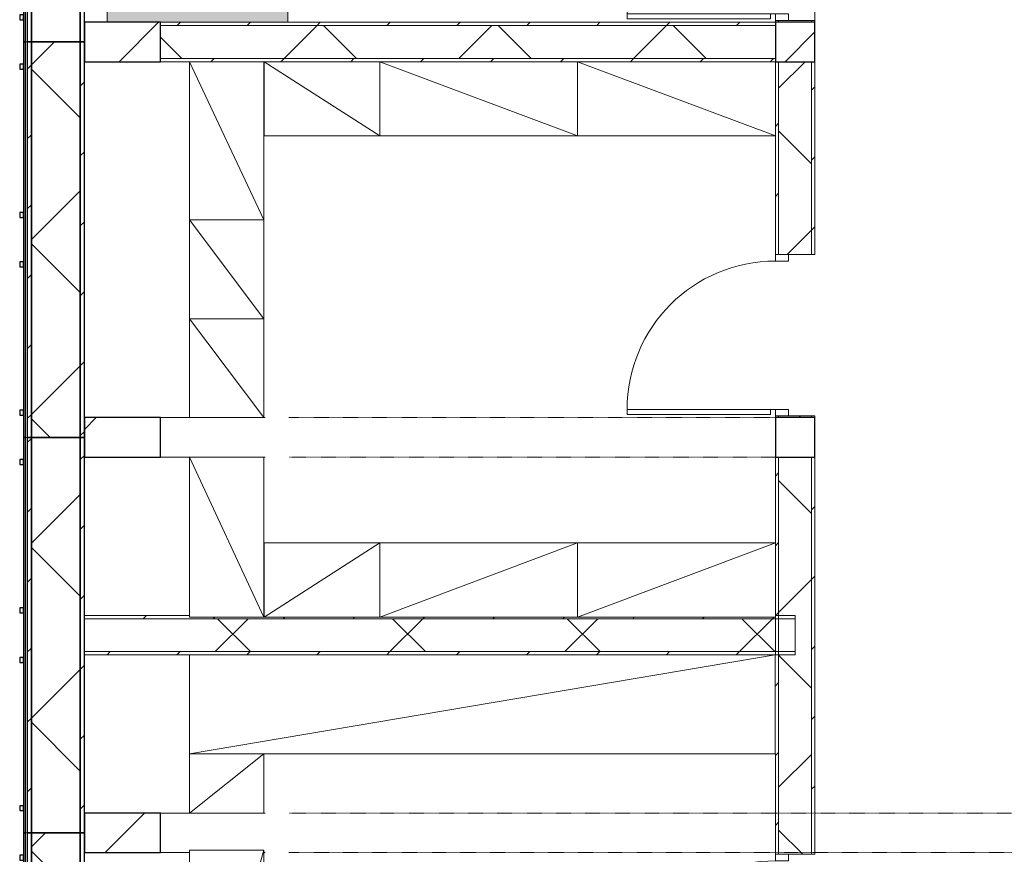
# Model space of a CAD drawing. Header units: centimetres. Extents: x 6036 to 22185, y 5782 to 11383.
# Tile 49 of 183: x 11014 to 11611, y 8829 to 9335. Entities that reach past the tile are written whole.
import ezdxf

# ---------------------------------------------------------------- set-up
doc = ezdxf.new("R2010")
doc.units = ezdxf.units.CM
doc.linetypes.add('Dash', pattern=[0.6, 0.3, -0.3])
for name, color, linetype, lineweight in [('A-COLS', 52, 'Continuous', 9), ('A-COLS-HDLN', 52, 'Dash', 9), ('A-DOOR', 31, 'Continuous', 9), ('A-DOOR-FRAM', 31, 'Continuous', 9), ('A-DOOR-OPNG', 31, 'Continuous', 9), ('A-FLOR', 192, 'Continuous', 9), ('A-GENM', 13, 'Continuous', 9), ('A-WALL', 113, 'Continuous', 9), ('A-WALL-FNSH', 113, 'Continuous', 25), ('A-WALL-PATT', 111, 'Continuous', 25), ('Q-CASE', 31, 'Continuous', 9), ('S-BEAM', 12, 'Continuous', 9)]:
    doc.layers.add(name, color=color, linetype=linetype, lineweight=lineweight)
pattern_1 = [(45, (5468.8, 0), (-33.67596, 33.67596), [])]
pattern_2 = [(45, (5468.8, 0), (-21.2132, 21.2132), [])]
pattern_3 = [(45, (5468.8, 0), (-53.033, 53.033), []), (135, (5468.8, 0), (-53.033, -53.033), [])]

# ---------------------------------------------------------------- blocks, each defined once
blk = doc.blocks.new('GEMO_WregaPolowkaDrewno - GEMO_WregaPolowkaDrewno-8249762-7-01 ZestMeble')
at = {"layer": 'A-COLS-HDLN', "color": 254}
for p, q in [((-12, -295.15), (-12, 24)), ((12, 24), (12, -295.15))]:
    blk.add_line(p, q, dxfattribs=at)
blk = doc.blocks.new('GEMO_WregaCentrumParterDrewno - GEMO_WregaCentrumParterDrewno-5879637-7-01 ZestMeble')
at = {"layer": 'A-COLS-HDLN', "color": 254}
for p, q in [((-12, 168), (-12, -295.15)), ((12, -295.15), (12, 168))]:
    blk.add_line(p, q, dxfattribs=at)
blk = doc.blocks.new('GEMO_PanelElewacyjny_OknaGora - GEMO_PanelElewacyjny_Standard_240_-5497134-7-01 ZestMeble')
at = {"layer": 'S-BEAM'}
h = blk.add_hatch(dxfattribs=at)
h.set_pattern_fill('FP_92', color=256, style=0, pattern_type=2)
h.set_pattern_definition([(135, (9201.887, -6003.758), (-21.2132, -21.2132), [])])
h.paths.add_polyline_path([(120, -419.28), (-120, -419.28), (-120, -421.82), (120, -421.82)])
h.paths.add_polyline_path([(120, -453.92), (120, -451.38), (-120, -451.38), (-120, -453.92), (-25.48, -453.92)])
h = blk.add_hatch(dxfattribs=at)
h.set_pattern_fill('FP_91', color=256, style=0, pattern_type=2)
h.set_pattern_definition([(135, (9201.89, -6003.76), (-53.033, -53.033), []), (225, (9201.89, -6003.76), (53.033, -53.033), [])])
h.paths.add_polyline_path([(120, -421.82), (-120, -421.82), (-120, -451.38), (120, -451.38)])
at = {"layer": 'S-BEAM', "lineweight": 25}
for p, q in [((120, -419.28), (-120, -419.28)), ((-120, -419.28), (-120, -421.82)), ((120, -421.82), (-120, -421.82)), ((-120, -421.82), (-120, -451.38)), ((-120, -421.82), (120, -421.82)), ((120, -421.82), (120, -419.28)), ((120, -451.38), (120, -421.82)), ((-120, -451.38), (120, -451.38)), ((120, -451.38), (-120, -451.38)), ((-120, -451.38), (-120, -453.92)), ((-120, -453.92), (120, -453.92)), ((120, -453.92), (120, -451.38)), ((120, -455.07), (-120, -455.07)), ((-120, -455.07), (-120, -456.23)), ((-120, -456.23), (120, -456.23)), ((-103.5, -456.23), (-106.5, -456.23)), ((-106.5, -456.23), (-106.5, -458.54)), ((-106.5, -458.54), (-103.5, -458.54)), ((-103.5, -458.54), (-103.5, -456.23)), ((-13.5, -456.23), (-16.5, -456.23)), ((-16.5, -456.23), (-16.5, -458.54)), ((-16.5, -458.54), (-13.5, -458.54)), ((-13.5, -458.54), (-13.5, -456.23)), ((16.5, -456.23), (13.5, -456.23)), ((13.5, -456.23), (13.5, -458.54)), ((13.5, -458.54), (16.5, -458.54)), ((16.5, -458.54), (16.5, -456.23)), ((106.5, -456.23), (103.5, -456.23)), ((103.5, -456.23), (103.5, -458.54)), ((103.5, -458.54), (106.5, -458.54)), ((106.5, -458.54), (106.5, -456.23)), ((120, -456.23), (120, -455.07))]:
    blk.add_line(p, q, dxfattribs=at)
at = {"layer": 'S-BEAM'}
for p, q in [((-120, -455.07), (-120, -453.92)), ((120, -453.92), (120, -455.07))]:
    blk.add_line(p, q, dxfattribs=at)
blk = doc.blocks.new('GEMO_PanelElewacyjny_OknaGora - GEMO_PanelElewacyjny_Standard_240_-V38-7-01 ZestMeble')
at = {"layer": 'S-BEAM'}
h = blk.add_hatch(dxfattribs=at)
h.set_pattern_fill('FP_94', color=256, style=0, pattern_type=2)
h.set_pattern_definition([(135, (9441.887, -6003.758), (-21.2132, -21.2132), [])])
h.paths.add_polyline_path([(120, -453.92), (120, -451.38), (-120, -451.38), (-120, -453.92), (34.87, -453.92)])
h.paths.add_polyline_path([(120, -419.28), (-120, -419.28), (-120, -421.82), (120, -421.82)])
h = blk.add_hatch(dxfattribs=at)
h.set_pattern_fill('FP_93', color=256, style=0, pattern_type=2)
h.set_pattern_definition([(135, (9441.89, -6003.76), (-53.033, -53.033), []), (225, (9441.89, -6003.76), (53.033, -53.033), [])])
h.paths.add_polyline_path([(120, -451.38), (120, -421.82), (-120, -421.82), (-120, -451.38), (34.87, -451.38)])
at = {"layer": 'S-BEAM', "lineweight": 25}
for p, q in [((120, -419.28), (-120, -419.28)), ((-120, -419.28), (-120, -421.82)), ((120, -421.82), (-120, -421.82)), ((-120, -421.82), (-120, -451.38)), ((-120, -421.82), (120, -421.82)), ((120, -421.82), (120, -419.28)), ((120, -451.38), (120, -421.82)), ((-120, -451.38), (120, -451.38)), ((120, -451.38), (-120, -451.38)), ((-120, -451.38), (-120, -453.92)), ((-120, -453.92), (120, -453.92)), ((120, -453.92), (120, -451.38)), ((120, -455.07), (-120, -455.07)), ((-120, -455.07), (-120, -456.23)), ((-120, -456.23), (120, -456.23)), ((-103.5, -456.23), (-106.5, -456.23)), ((-106.5, -456.23), (-106.5, -458.54)), ((-106.5, -458.54), (-103.5, -458.54)), ((-103.5, -458.54), (-103.5, -456.23)), ((-13.5, -456.23), (-16.5, -456.23)), ((-16.5, -456.23), (-16.5, -458.54)), ((-16.5, -458.54), (-13.5, -458.54)), ((-13.5, -458.54), (-13.5, -456.23)), ((16.5, -456.23), (13.5, -456.23)), ((13.5, -456.23), (13.5, -458.54)), ((13.5, -458.54), (16.5, -458.54)), ((16.5, -458.54), (16.5, -456.23)), ((106.5, -456.23), (103.5, -456.23)), ((103.5, -456.23), (103.5, -458.54)), ((103.5, -458.54), (106.5, -458.54)), ((106.5, -458.54), (106.5, -456.23)), ((120, -456.23), (120, -455.07))]:
    blk.add_line(p, q, dxfattribs=at)
at = {"layer": 'S-BEAM'}
for p, q in [((-120, -455.07), (-120, -453.92)), ((120, -453.92), (120, -455.07))]:
    blk.add_line(p, q, dxfattribs=at)
blk = doc.blocks.new('GEMO_PanelElewacyjny_OknaGoraWysokie_Nowe - GEMO_PanelElewacyjny_Standard_240_-6794185-7-01 ZestMeble')
at = {"layer": 'S-BEAM'}
h = blk.add_hatch(dxfattribs=at)
h.set_pattern_fill('FP_6', color=256, style=0, pattern_type=2)
h.set_pattern_definition([(135, (8721.887, -6003.758), (-21.2132, -21.2132), [])])
h.paths.add_polyline_path([(120, -453.92), (120, -451.38), (-120, -451.38), (-120, -453.92), (33.47, -453.92)])
h.paths.add_polyline_path([(120, -419.28), (-120, -419.28), (-120, -421.82), (120, -421.82)])
h = blk.add_hatch(dxfattribs=at)
h.set_pattern_fill('FP_5', color=256, style=0, pattern_type=2)
h.set_pattern_definition([(135, (8721.89, -6003.76), (-53.033, -53.033), []), (225, (8721.89, -6003.76), (53.033, -53.033), [])])
h.paths.add_polyline_path([(120, -421.82), (-120, -421.82), (-120, -451.38), (120, -451.38)])
at = {"layer": 'S-BEAM', "lineweight": 25}
for p, q in [((120, -419.28), (-120, -419.28)), ((-120, -419.28), (-120, -421.82)), ((120, -421.82), (-120, -421.82)), ((-120, -421.82), (-120, -451.38)), ((-120, -421.82), (120, -421.82)), ((120, -421.82), (120, -419.28)), ((120, -451.38), (120, -421.82)), ((-120, -451.38), (120, -451.38)), ((120, -451.38), (-120, -451.38)), ((-120, -451.38), (-120, -453.92)), ((-120, -453.92), (120, -453.92)), ((120, -453.92), (120, -451.38)), ((120, -455.07), (-120, -455.07)), ((-120, -455.07), (-120, -456.23)), ((-120, -456.23), (120, -456.23)), ((-103.5, -456.23), (-106.5, -456.23)), ((-106.5, -456.23), (-106.5, -458.54)), ((-106.5, -458.54), (-103.5, -458.54)), ((-103.5, -458.54), (-103.5, -456.23)), ((-13.5, -456.23), (-16.5, -456.23)), ((-16.5, -456.23), (-16.5, -458.54)), ((-16.5, -458.54), (-13.5, -458.54)), ((-13.5, -458.54), (-13.5, -456.23)), ((16.5, -456.23), (13.5, -456.23)), ((13.5, -456.23), (13.5, -458.54)), ((13.5, -458.54), (16.5, -458.54)), ((16.5, -458.54), (16.5, -456.23)), ((106.5, -456.23), (103.5, -456.23)), ((103.5, -456.23), (103.5, -458.54)), ((103.5, -458.54), (106.5, -458.54)), ((106.5, -458.54), (106.5, -456.23)), ((120, -456.23), (120, -455.07))]:
    blk.add_line(p, q, dxfattribs=at)
at = {"layer": 'S-BEAM'}
for p, q in [((-120, -455.07), (-120, -453.92)), ((120, -453.92), (120, -455.07))]:
    blk.add_line(p, q, dxfattribs=at)
blk = doc.blocks.new('GEMO_PanelElewacyjny_OknaGora - GEMO_PanelElewacyjny_Standard_240_-V72-7-01 ZestMeble')
at = {"layer": 'S-BEAM'}
h = blk.add_hatch(dxfattribs=at)
h.set_pattern_fill('FP_152', color=256, style=0, pattern_type=2)
h.set_pattern_definition([(135, (8961.887, -6003.758), (-21.2132, -21.2132), [])])
h.paths.add_polyline_path([(120, -451.38), (-120, -451.38), (-120, -453.92), (120, -453.92)])
h.paths.add_polyline_path([(120, -419.28), (-120, -419.28), (-120, -421.82), (120, -421.82)])
h = blk.add_hatch(dxfattribs=at)
h.set_pattern_fill('FP_151', color=256, style=0, pattern_type=2)
h.set_pattern_definition([(135, (8961.89, -6003.76), (-53.033, -53.033), []), (225, (8961.89, -6003.76), (53.033, -53.033), [])])
h.paths.add_polyline_path([(120, -421.82), (-120, -421.82), (-120, -451.38), (120, -451.38)])
at = {"layer": 'S-BEAM', "lineweight": 25}
for p, q in [((120, -419.28), (-120, -419.28)), ((-120, -419.28), (-120, -421.82)), ((120, -421.82), (-120, -421.82)), ((-120, -421.82), (-120, -451.38)), ((-120, -421.82), (120, -421.82)), ((120, -421.82), (120, -419.28)), ((120, -451.38), (120, -421.82)), ((-120, -451.38), (120, -451.38)), ((120, -451.38), (-120, -451.38)), ((-120, -451.38), (-120, -453.92)), ((-120, -453.92), (120, -453.92)), ((120, -453.92), (120, -451.38)), ((120, -455.07), (-120, -455.07)), ((-120, -455.07), (-120, -456.23)), ((-120, -456.23), (120, -456.23)), ((-103.5, -456.23), (-106.5, -456.23)), ((-106.5, -456.23), (-106.5, -458.54)), ((-106.5, -458.54), (-103.5, -458.54)), ((-103.5, -458.54), (-103.5, -456.23)), ((-13.5, -456.23), (-16.5, -456.23)), ((-16.5, -456.23), (-16.5, -458.54)), ((-16.5, -458.54), (-13.5, -458.54)), ((-13.5, -458.54), (-13.5, -456.23)), ((16.5, -456.23), (13.5, -456.23)), ((13.5, -456.23), (13.5, -458.54)), ((13.5, -458.54), (16.5, -458.54)), ((16.5, -458.54), (16.5, -456.23)), ((106.5, -456.23), (103.5, -456.23)), ((103.5, -456.23), (103.5, -458.54)), ((103.5, -458.54), (106.5, -458.54)), ((106.5, -458.54), (106.5, -456.23)), ((120, -456.23), (120, -455.07))]:
    blk.add_line(p, q, dxfattribs=at)
at = {"layer": 'S-BEAM'}
for p, q in [((-120, -455.07), (-120, -453.92)), ((120, -453.92), (120, -455.07))]:
    blk.add_line(p, q, dxfattribs=at)
blk = doc.blocks.new('CASE_Szafa_P2 - E21-S_Regal_Instx60x100__Administracja_high-5883805-7-01 ZestMeble')
at = {"layer": 'Q-CASE'}
for p, q in [((177.7, 0), (-177.7, 0)), ((-177.7, 0), (-177.7, -60)), ((177.7, 0), (-177.7, 0)), ((-177.7, 0), (-177.7, -60)), ((-177.7, -60), (177.7, 0)), ((177.7, 0), (-177.7, 0)), ((177.7, -60), (177.7, 0)), ((177.7, -60), (177.7, 0)), ((-177.7, -60), (177.7, -60)), ((-177.7, -60), (177.7, -60))]:
    blk.add_line(p, q, dxfattribs=at)
blk = doc.blocks.new('CASE_Szafa_P2 - E21-S_Regal_Instx60x100__Administracja_low-5883797-7-01 ZestMeble')
at = {"layer": 'Q-CASE'}
for p, q in [((-78, 45), (78, 45)), ((-78, 0), (-78, 45)), ((-78, 45), (78, 45)), ((-78, 0), (-78, 45)), ((-78, 45), (78, 0)), ((78, 45), (78, 0)), ((78, 45), (78, 0)), ((78, 0), (-78, 0)), ((78, 0), (-78, 0)), ((78, 0), (-78, 0))]:
    blk.add_line(p, q, dxfattribs=at)
blk = doc.blocks.new('DOOR_Drzwi-1S_P1 - C13-D_Drzwi_90x200_-8233002-7-01 ZestMeble')
at = {"layer": 'A-DOOR'}
for p, q in [((45, -12), (45, -102)), ((48, -15), (45, -15)), ((48, -15), (48, -102)), ((48, -102), (45, -102))]:
    blk.add_line(p, q, dxfattribs=at)
at = {"layer": 'A-DOOR-FRAM'}
for p, q in [((-45, -4), (-49, -4)), ((-49, -4), (-49, -12)), ((-45, -12), (-45, -4)), ((49, -4), (45, -4)), ((45, -4), (45, -12)), ((49, -12), (49, -4)), ((-49, -12), (-45, -12)), ((45, -12), (49, -12))]:
    blk.add_line(p, q, dxfattribs=at)
at = {"layer": 'A-DOOR-OPNG'}
blk.add_arc((45, -12), 90, 180, 270, dxfattribs=at)
blk = doc.blocks.new('CASE_Szafa_P2 - E21-S_Regal_Instx60x100__Administracja_low-5866280-7-01 ZestMeble')
at = {"layer": 'Q-CASE'}
for p, q in [((30, 0), (-30, 0)), ((-30, 0), (-30, -45)), ((30, 0), (-30, 0)), ((-30, 0), (-30, -45)), ((-30, -45), (30, 0)), ((30, 0), (-30, 0)), ((30, -45), (30, 0)), ((30, -45), (30, 0)), ((-30, -45), (30, -45)), ((-30, -45), (30, -45))]:
    blk.add_line(p, q, dxfattribs=at)
blk = doc.blocks.new('CASE_Szafa_P2 - E21-S_Regal_Instx60x100__Administracja_low-5866050-7-01 ZestMeble')
at = {"layer": 'Q-CASE'}
for p, q in [((60, 0), (-60, 0)), ((-60, 0), (-60, -45)), ((60, 0), (-60, 0)), ((-60, 0), (-60, -45)), ((-60, -45), (60, 0)), ((60, 0), (-60, 0)), ((60, -45), (60, 0)), ((60, -45), (60, 0)), ((-60, -45), (60, -45)), ((-60, -45), (60, -45))]:
    blk.add_line(p, q, dxfattribs=at)
blk = doc.blocks.new('CASE_Szafa_P2 - E21-S_Regal_Instx60x100__Administracja_low-5866653-7-01 ZestMeble')
at = {"layer": 'Q-CASE'}
for p, q in [((35.12, 0), (-35.12, 0)), ((-35.12, 0), (-35.12, -45)), ((35.12, 0), (-35.12, 0)), ((-35.12, 0), (-35.12, -45)), ((-35.12, -45), (35.12, 0)), ((35.12, 0), (-35.12, 0)), ((35.12, -45), (35.12, 0)), ((35.12, -45), (35.12, 0)), ((-35.12, -45), (35.12, -45)), ((-35.12, -45), (35.12, -45))]:
    blk.add_line(p, q, dxfattribs=at)
blk = doc.blocks.new('CASE_Szafa_P2 - E21-S_Regal_Instx60x100__Administracja_low-5866435-7-01 ZestMeble')
at = {"layer": 'Q-CASE'}
for p, q in [((-60, 45), (60, 45)), ((-60, 0), (-60, 45)), ((-60, 45), (60, 45)), ((-60, 0), (-60, 45)), ((-60, 45), (60, 0)), ((60, 45), (60, 0)), ((60, 45), (60, 0)), ((60, 0), (-60, 0)), ((60, 0), (-60, 0)), ((60, 0), (-60, 0))]:
    blk.add_line(p, q, dxfattribs=at)
blk = doc.blocks.new('CASE_Szafa_P2 - E21-S_Regal_Instx60x100__Administracja_low-5866839-7-01 ZestMeble')
at = {"layer": 'Q-CASE'}
for p, q in [((-35.12, 45), (35.12, 45)), ((-35.12, 0), (-35.12, 45)), ((-35.12, 45), (35.12, 45)), ((-35.12, 0), (-35.12, 45)), ((-35.12, 45), (35.12, 0)), ((35.12, 45), (35.12, 0)), ((35.12, 45), (35.12, 0)), ((35.12, 0), (-35.12, 0)), ((35.12, 0), (-35.12, 0)), ((35.12, 0), (-35.12, 0))]:
    blk.add_line(p, q, dxfattribs=at)
blk = doc.blocks.new('CASE_Szafa_P2 - E21-S_Regal_Instx60x100__Administracja_low-8255388-7-01 ZestMeble')
at = {"layer": 'Q-CASE'}
for p, q in [((48.5, 0), (-48.5, 0)), ((-48.5, 0), (-48.5, -45)), ((48.5, 0), (-48.5, 0)), ((-48.5, 0), (-48.5, -45)), ((-48.5, -45), (48.5, 0)), ((48.5, 0), (-48.5, 0)), ((48.5, -45), (48.5, 0)), ((48.5, -45), (48.5, 0)), ((-48.5, -45), (48.5, -45)), ((-48.5, -45), (48.5, -45))]:
    blk.add_line(p, q, dxfattribs=at)
blk = doc.blocks.new('CASE_Szafa_P2 - E21-S_Regal_Instx60x100__Administracja_low-8255389-7-01 ZestMeble')
at = {"layer": 'Q-CASE'}
for p, q in [((48, 0), (-48, 0)), ((-48, 0), (-48, -45)), ((48, 0), (-48, 0)), ((-48, 0), (-48, -45)), ((-48, -45), (48, 0)), ((48, 0), (-48, 0)), ((48, -45), (48, 0)), ((48, -45), (48, 0)), ((-48, -45), (48, -45)), ((-48, -45), (48, -45))]:
    blk.add_line(p, q, dxfattribs=at)
blk = doc.blocks.new('CASE_Szafa_P2 - E21-S_Regal_Instx60x100__Administracja_low-8255485-7-01 ZestMeble')
at = {"layer": 'Q-CASE'}
for p, q in [((-18, 45), (18, 45)), ((-18, 0), (-18, 45)), ((-18, 45), (18, 45)), ((-18, 0), (-18, 45)), ((-18, 45), (18, 0)), ((18, 45), (18, 0)), ((18, 45), (18, 0)), ((18, 0), (-18, 0)), ((18, 0), (-18, 0)), ((18, 0), (-18, 0))]:
    blk.add_line(p, q, dxfattribs=at)
blk = doc.blocks.new('FURN_Wr_Biurko 3 - E25-B-03_BiurkoSzafka-V194-7-01 ZestMeble')
at = {"layer": 'A-GENM'}
for points in [[(-108, 67.32), (-108, -10), (108, -10), (108, 99.65), (-108, 99.65)], [(74, -10), (74, -10.5), (82, -10.5), (82, -10), (77.41, -10)], [(74, -12.76), (74, -13.3), (82, -13.3), (82, -10.5), (74, -10.73), (74, -12.09)]]:
    blk.add_hatch(color=60, dxfattribs=at).paths.add_polyline_path(points)
for p, q in [((108, 99.65), (-108, 99.65)), ((-108, -10), (108, -10)), ((74, -10.5), (74, -10)), ((74, -10.5), (74, -13.3)), ((82, -10), (82, -10.5)), ((82, -13.3), (82, -10.5)), ((74, -13.3), (82, -13.3))]:
    blk.add_line(p, q, dxfattribs=at)

msp = doc.modelspace()

# ---------------------------------------------------------------- hatches: boundary and pattern name
at = {"layer": 'A-COLS'}
h = msp.add_hatch(dxfattribs=at)
h.set_pattern_fill('FP_35', color=256, style=0, pattern_type=2)
h.set_pattern_definition(pattern_1)
h.paths.add_polyline_path([(11496.56, 9309.89), (11496.56, 9333.89), (11472.56, 9333.89), (11472.56, 9309.89), (11473.98, 9309.89)])
h.paths.add_polyline_path([(11099.47, 9309.89), (11099.47, 9333.89), (11053.28, 9333.89), (11053.28, 9309.89)])
h = msp.add_hatch(dxfattribs=at)
h.set_pattern_fill('FP_35', color=256, style=0, pattern_type=2)
h.set_pattern_definition(pattern_1)
h.paths.add_polyline_path([(11496.56, 9069.89), (11496.56, 9093.89), (11472.56, 9093.89), (11472.56, 9069.89)])
h.paths.add_polyline_path([(11099.47, 9069.89), (11099.47, 9093.89), (11053.28, 9093.89), (11053.28, 9069.89)])
h = msp.add_hatch(dxfattribs=at)
h.set_pattern_fill('FP_35', color=256, style=0, pattern_type=2)
h.set_pattern_definition(pattern_1)
h.paths.add_polyline_path([(11664.56, 8829.89), (11664.56, 8853.89), (11640.56, 8853.89), (11640.56, 8829.89), (11654.05, 8829.89)])
h.paths.add_polyline_path([(11099.47, 8829.89), (11099.47, 8853.89), (11053.28, 8853.89), (11053.28, 8829.89)])
at = {"layer": 'A-WALL-PATT', "lineweight": 9}
h = msp.add_hatch(dxfattribs=at)
h.set_pattern_fill('FP_13', color=256, style=0, pattern_type=2)
h.set_pattern_definition(pattern_2)
h.paths.add_polyline_path([(11472.56, 9333.89), (11474.56, 9333.89), (11474.56, 9334.89), (11472.56, 9334.89)])
h.paths.add_polyline_path([(11474.56, 9432.89), (11474.56, 9549.89), (11472.56, 9549.89), (11472.56, 9432.89)])
h = msp.add_hatch(dxfattribs=at)
h.set_pattern_fill('FP_14', color=256, style=0, pattern_type=2)
h.set_pattern_definition(pattern_3)
h.paths.add_polyline_path([(11494.56, 9333.89), (11494.56, 9334.89), (11474.56, 9334.89), (11474.56, 9333.89)])
h.paths.add_polyline_path([(11474.56, 9432.89), (11494.56, 9432.89), (11494.56, 9549.89), (11474.56, 9549.89)])
h = msp.add_hatch(dxfattribs=at)
h.set_pattern_fill('FP_13', color=256, style=0, pattern_type=2)
h.set_pattern_definition(pattern_2)
h.paths.add_polyline_path([(11496.56, 9333.89), (11496.56, 9334.89), (11494.56, 9334.89), (11494.56, 9333.89)])
h.paths.add_polyline_path([(11494.56, 9432.89), (11496.56, 9432.89), (11496.56, 9549.89), (11494.56, 9549.89)])
h = msp.add_hatch(dxfattribs=at)
h.set_pattern_fill('FP_13', color=256, style=0, pattern_type=2)
h.set_pattern_definition(pattern_2)
h.paths.add_polyline_path([(11472.56, 9331.89), (11472.56, 9333.89), (11099.47, 9333.89), (11099.47, 9331.89), (11399.87, 9331.89)])
h = msp.add_hatch(dxfattribs=at)
h.set_pattern_fill('FP_14', color=256, style=0, pattern_type=2)
h.set_pattern_definition(pattern_3)
h.paths.add_polyline_path([(11472.56, 9311.89), (11472.56, 9331.89), (11099.47, 9331.89), (11099.47, 9311.89), (11449.28, 9311.89)])
h = msp.add_hatch(dxfattribs=at)
h.set_pattern_fill('FP_13', color=256, style=0, pattern_type=2)
h.set_pattern_definition(pattern_2)
h.paths.add_polyline_path([(11472.56, 9309.89), (11472.56, 9311.89), (11099.47, 9311.89), (11099.47, 9309.89), (11449.28, 9309.89)])
h = msp.add_hatch(dxfattribs=at)
h.set_pattern_fill('FP_13', color=256, style=0, pattern_type=2)
h.set_pattern_definition(pattern_2)
h.paths.add_polyline_path([(11474.56, 9093.89), (11474.56, 9094.89), (11472.56, 9094.89), (11472.56, 9093.89)])
h.paths.add_polyline_path([(11474.56, 9192.89), (11474.56, 9309.89), (11472.56, 9309.89), (11472.56, 9192.89)])
h = msp.add_hatch(dxfattribs=at)
h.set_pattern_fill('FP_14', color=256, style=0, pattern_type=2)
h.set_pattern_definition(pattern_3)
h.paths.add_polyline_path([(11494.56, 9093.89), (11494.56, 9094.89), (11474.56, 9094.89), (11474.56, 9093.89)])
h.paths.add_polyline_path([(11474.56, 9192.89), (11494.56, 9192.89), (11494.56, 9309.89), (11474.56, 9309.89), (11474.56, 9227.37)])
h = msp.add_hatch(dxfattribs=at)
h.set_pattern_fill('FP_13', color=256, style=0, pattern_type=2)
h.set_pattern_definition(pattern_2)
h.paths.add_polyline_path([(11494.56, 9093.89), (11496.56, 9093.89), (11496.56, 9094.89), (11494.56, 9094.89)])
h.paths.add_polyline_path([(11494.56, 9192.89), (11496.56, 9192.89), (11496.56, 9309.89), (11494.56, 9309.89), (11494.56, 9227.37)])
h = msp.add_hatch(dxfattribs=at)
h.set_pattern_fill('FP_13', color=256, style=0, pattern_type=2)
h.set_pattern_definition(pattern_2)
h.paths.add_polyline_path([(11472.56, 7893.89), (11474.56, 7893.89), (11474.56, 8251.89), (11472.56, 8251.89), (11472.56, 7969.81)])
h.paths.add_polyline_path([(11472.56, 8349.89), (11474.56, 8349.89), (11474.56, 8591.89), (11472.56, 8591.89), (11472.56, 8508.76)])
h.paths.add_polyline_path([(11474.56, 8611.89), (11474.56, 8730.89), (11472.56, 8730.89), (11472.56, 8611.89)])
h.paths.add_polyline_path([(11474.56, 8828.89), (11474.56, 9069.89), (11472.56, 9069.89), (11472.56, 8828.89)])
h = msp.add_hatch(dxfattribs=at)
h.set_pattern_fill('FP_14', color=256, style=0, pattern_type=2)
h.set_pattern_definition(pattern_3)
h.paths.add_polyline_path([(11494.56, 7893.89), (11494.56, 8251.89), (11474.56, 8251.89), (11474.56, 7893.89)])
h.paths.add_polyline_path([(11474.56, 8349.89), (11494.56, 8349.89), (11494.56, 8730.89), (11474.56, 8730.89), (11474.56, 8508.76)])
h.paths.add_polyline_path([(11474.56, 8828.89), (11494.56, 8828.89), (11494.56, 9069.89), (11474.56, 9069.89), (11474.56, 8868.06)])
h = msp.add_hatch(dxfattribs=at)
h.set_pattern_fill('FP_13', color=256, style=0, pattern_type=2)
h.set_pattern_definition(pattern_2)
h.paths.add_polyline_path([(11496.56, 7893.89), (11496.56, 8251.89), (11494.56, 8251.89), (11494.56, 7893.89)])
h.paths.add_polyline_path([(11496.56, 8349.89), (11496.56, 8730.89), (11494.56, 8730.89), (11494.56, 8349.89)])
h.paths.add_polyline_path([(11496.56, 8828.89), (11496.56, 9069.89), (11494.56, 9069.89), (11494.56, 8828.89)])
h = msp.add_hatch(dxfattribs=at)
h.set_pattern_fill('FP_13', color=256, style=0, pattern_type=2)
h.set_pattern_definition(pattern_2)
h.paths.add_polyline_path([(11484.56, 8971.89), (11484.56, 8973.89), (11472.56, 8973.89), (11472.56, 8972.89), (11162.31, 8972.89), (11162.15, 8972.89), (11117.15, 8972.89), (11117.15, 8973.89), (11053.28, 8973.89), (11053.28, 8971.89), (11472.56, 8971.89)])
h = msp.add_hatch(dxfattribs=at)
h.set_pattern_fill('FP_14', color=256, style=0, pattern_type=2)
h.set_pattern_definition(pattern_3)
h.paths.add_polyline_path([(11484.56, 8951.89), (11484.56, 8971.89), (11053.28, 8971.89), (11053.28, 8951.89), (11301.05, 8951.89)])
h = msp.add_hatch(dxfattribs=at)
h.set_pattern_fill('FP_13', color=256, style=0, pattern_type=2)
h.set_pattern_definition(pattern_2)
h.paths.add_polyline_path([(11484.56, 8949.89), (11484.56, 8951.89), (11053.28, 8951.89), (11053.28, 8949.89), (11472.56, 8949.89)])

# ---------------------------------------------------------------- linework, layer by layer
at = {"layer": 'A-COLS', "lineweight": 25}
for p, q in [((11099.47, 9333.89), (11053.28, 9333.89)), ((11053.28, 9333.89), (11053.28, 9309.89)), ((11099.47, 9309.89), (11099.47, 9333.89)), ((11472.56, 9333.89), (11472.56, 9309.89)), ((11496.56, 9333.89), (11472.56, 9333.89)), ((11496.56, 9309.89), (11496.56, 9333.89)), ((11053.28, 9309.89), (11099.47, 9309.89)), ((11472.56, 9309.89), (11496.56, 9309.89)), ((11099.47, 9093.89), (11053.28, 9093.89)), ((11053.28, 9093.89), (11053.28, 9069.89)), ((11099.47, 9069.89), (11099.47, 9093.89)), ((11472.56, 9093.89), (11472.56, 9069.89)), ((11496.56, 9093.89), (11472.56, 9093.89)), ((11496.56, 9069.89), (11496.56, 9093.89)), ((11053.28, 9069.89), (11099.47, 9069.89)), ((11472.56, 9069.89), (11496.56, 9069.89)), ((11099.47, 8853.89), (11053.28, 8853.89)), ((11053.28, 8853.89), (11053.28, 8829.89)), ((11099.47, 8829.89), (11099.47, 8853.89)), ((11053.28, 8829.89), (11099.47, 8829.89))]:
    msp.add_line(p, q, dxfattribs=at)
at = {"layer": 'A-COLS'}
for p, q in [((11117.15, 9093.89), (11099.47, 9093.89)), ((11162.98, 9093.89), (11162.15, 9093.89)), ((11099.47, 9069.89), (11117.15, 9069.89)), ((11162.15, 9069.89), (11162.98, 9069.89)), ((11117.15, 8853.89), (11099.47, 8853.89)), ((11162.98, 8853.89), (11162.15, 8853.89)), ((11117.15, 8829.89), (11099.47, 8829.89)), ((11162.98, 8829.89), (11162.15, 8829.89))]:
    msp.add_line(p, q, dxfattribs=at)
at = {"layer": 'A-FLOR'}
msp.add_line((11496.56, 9432.89), (11496.56, 9334.89), dxfattribs=at)
at = {"layer": 'A-WALL', "color": 9, "lineweight": 18}
for p, q in [((11494.56, 9334.89), (11474.56, 9334.89)), ((11474.56, 9333.89), (11474.56, 9334.89)), ((11474.56, 9333.89), (11494.56, 9333.89)), ((11494.56, 9333.89), (11494.56, 9334.89)), ((11099.47, 9331.89), (11099.47, 9311.89)), ((11099.47, 9331.89), (11472.56, 9331.89)), ((11472.56, 9311.89), (11472.56, 9331.89)), ((11099.47, 9311.89), (11472.56, 9311.89)), ((11494.56, 9309.89), (11474.56, 9309.89)), ((11474.56, 9192.89), (11474.56, 9309.89)), ((11494.56, 9192.89), (11494.56, 9309.89)), ((11474.56, 9192.89), (11494.56, 9192.89)), ((11494.56, 9094.89), (11474.56, 9094.89)), ((11474.56, 9093.89), (11474.56, 9094.89)), ((11474.56, 9093.89), (11494.56, 9093.89)), ((11494.56, 9093.89), (11494.56, 9094.89)), ((11494.56, 9069.89), (11474.56, 9069.89)), ((11474.56, 8828.89), (11474.56, 9069.89)), ((11494.56, 8828.89), (11494.56, 9069.89)), ((11053.28, 8971.89), (11053.28, 8951.89)), ((11053.28, 8971.89), (11484.56, 8971.89)), ((11484.56, 8951.89), (11484.56, 8971.89)), ((11053.28, 8951.89), (11484.56, 8951.89)), ((11474.56, 8828.89), (11494.56, 8828.89))]:
    msp.add_line(p, q, dxfattribs=at)
at = {"layer": 'A-WALL-FNSH', "color": 253, "lineweight": 9}
for p, q in [((11474.56, 9333.89), (11099.47, 9333.89)), ((11099.47, 9333.89), (11099.47, 9331.89)), ((11472.56, 9331.89), (11472.56, 9334.89)), ((11474.56, 9334.89), (11472.56, 9334.89)), ((11496.56, 9334.89), (11494.56, 9334.89)), ((11494.56, 9333.89), (11496.56, 9333.89)), ((11496.56, 9333.89), (11496.56, 9334.89)), ((11099.47, 9311.89), (11099.47, 9309.89)), ((11099.47, 9309.89), (11117.15, 9309.89)), ((11472.56, 9309.89), (11472.56, 9311.89)), ((11474.56, 9309.89), (11472.56, 9309.89)), ((11496.56, 9309.89), (11494.56, 9309.89)), ((11496.56, 9192.89), (11496.56, 9309.89)), ((11472.56, 9264.89), (11472.56, 9192.89)), ((11472.56, 9192.89), (11474.56, 9192.89)), ((11494.56, 9192.89), (11496.56, 9192.89)), ((11472.56, 9094.89), (11472.56, 9093.89)), ((11474.56, 9094.89), (11472.56, 9094.89)), ((11472.56, 9093.89), (11474.56, 9093.89)), ((11496.56, 9094.89), (11494.56, 9094.89)), ((11494.56, 9093.89), (11496.56, 9093.89)), ((11496.56, 9093.89), (11496.56, 9094.89)), ((11472.56, 9069.89), (11472.56, 9017.89)), ((11474.56, 9069.89), (11472.56, 9069.89)), ((11496.56, 9069.89), (11494.56, 9069.89)), ((11496.56, 8828.89), (11496.56, 9069.89)), ((11117.15, 8973.89), (11053.28, 8973.89)), ((11053.28, 8973.89), (11053.28, 8971.89)), ((11484.56, 8973.89), (11472.56, 8973.89)), ((11472.56, 8972.89), (11472.56, 8949.89)), ((11484.56, 8971.89), (11484.56, 8973.89)), ((11053.28, 8951.89), (11053.28, 8949.89)), ((11484.56, 8949.89), (11484.56, 8951.89)), ((11053.28, 8949.89), (11117.15, 8949.89)), ((11472.56, 8949.89), (11484.56, 8949.89)), ((11472.56, 8889.89), (11472.56, 8828.89)), ((11472.56, 8828.89), (11474.56, 8828.89)), ((11494.56, 8828.89), (11496.56, 8828.89))]:
    msp.add_line(p, q, dxfattribs=at)

# ---------------------------------------------------------------- block references
at = {"layer": 'A-COLS-HDLN', "color": 254, "rotation": 269.9999999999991}
for name, p in [('GEMO_WregaPolowkaDrewno - GEMO_WregaPolowkaDrewno-8249762-7-01 ZestMeble', (11472.56, 9321.89)), ('GEMO_WregaPolowkaDrewno - GEMO_WregaPolowkaDrewno-8249762-7-01 ZestMeble', (11472.56, 9081.89)), ('GEMO_WregaCentrumParterDrewno - GEMO_WregaCentrumParterDrewno-5879637-7-01 ZestMeble', (11472.56, 8841.89))]:
    msp.add_blockref(name, p, dxfattribs=at)
at = {"layer": 'A-DOOR', "rotation": 270}
for p in [(11484.56, 9383.89), (11484.56, 9143.89), (11484.56, 8779.89)]:
    msp.add_blockref('DOOR_Drzwi-1S_P1 - C13-D_Drzwi_90x200_-8233002-7-01 ZestMeble', p, dxfattribs=at)
at = {"layer": 'A-GENM', "rotation": 89.9999999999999}
msp.add_blockref('FURN_Wr_Biurko 3 - E25-B-03_BiurkoSzafka-V194-7-01 ZestMeble', (11166.79, 9441.89), dxfattribs=at)
at = {"layer": 'Q-CASE'}
for name, p, rotation in [('CASE_Szafa_P2 - E21-S_Regal_Instx60x100__Administracja_low-8255389-7-01 ZestMeble', (11117.15, 9261.89), 89.999999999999), ('CASE_Szafa_P2 - E21-S_Regal_Instx60x100__Administracja_low-5866839-7-01 ZestMeble', (11197.44, 9309.89), 180), ('CASE_Szafa_P2 - E21-S_Regal_Instx60x100__Administracja_low-5866435-7-01 ZestMeble', (11292.56, 9309.89), 180), ('CASE_Szafa_P2 - E21-S_Regal_Instx60x100__Administracja_low-5866435-7-01 ZestMeble', (11412.56, 9309.89), 180), ('CASE_Szafa_P2 - E21-S_Regal_Instx60x100__Administracja_low-5866280-7-01 ZestMeble', (11117.15, 9183.89), 89.999999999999), ('CASE_Szafa_P2 - E21-S_Regal_Instx60x100__Administracja_low-5866280-7-01 ZestMeble', (11117.15, 9123.89), 89.999999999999), ('CASE_Szafa_P2 - E21-S_Regal_Instx60x100__Administracja_low-8255388-7-01 ZestMeble', (11117.15, 9021.39), 89.999999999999), ('CASE_Szafa_P2 - E21-S_Regal_Instx60x100__Administracja_low-5866653-7-01 ZestMeble', (11197.44, 8972.89), 180), ('CASE_Szafa_P2 - E21-S_Regal_Instx60x100__Administracja_low-5866050-7-01 ZestMeble', (11292.56, 8972.89), 180), ('CASE_Szafa_P2 - E21-S_Regal_Instx60x100__Administracja_low-5866050-7-01 ZestMeble', (11412.56, 8972.89), 180), ('CASE_Szafa_P2 - E21-S_Regal_Instx60x100__Administracja_low-8255485-7-01 ZestMeble', (11117.15, 8871.89), 270.0000000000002), ('CASE_Szafa_P2 - E21-S_Regal_Instx60x100__Administracja_low-5883797-7-01 ZestMeble', (11117.15, 8753.39), 270.0000000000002)]:
    msp.add_blockref(name, p, dxfattribs=dict(at, rotation=rotation))
msp.add_blockref('CASE_Szafa_P2 - E21-S_Regal_Instx60x100__Administracja_high-5883805-7-01 ZestMeble', (11294.85, 8949.89), dxfattribs=at)
at = {"layer": 'S-BEAM', "rotation": 269.9999999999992}
for name, p in [('GEMO_PanelElewacyjny_OknaGora - GEMO_PanelElewacyjny_Standard_240_-V38-7-01 ZestMeble', (11472.56, 9441.89)), ('GEMO_PanelElewacyjny_OknaGora - GEMO_PanelElewacyjny_Standard_240_-5497134-7-01 ZestMeble', (11472.56, 9201.89)), ('GEMO_PanelElewacyjny_OknaGora - GEMO_PanelElewacyjny_Standard_240_-V72-7-01 ZestMeble', (11472.56, 8961.89)), ('GEMO_PanelElewacyjny_OknaGoraWysokie_Nowe - GEMO_PanelElewacyjny_Standard_240_-6794185-7-01 ZestMeble', (11472.56, 8721.89))]:
    msp.add_blockref(name, p, dxfattribs=at)

doc.saveas('drawing.dxf')
